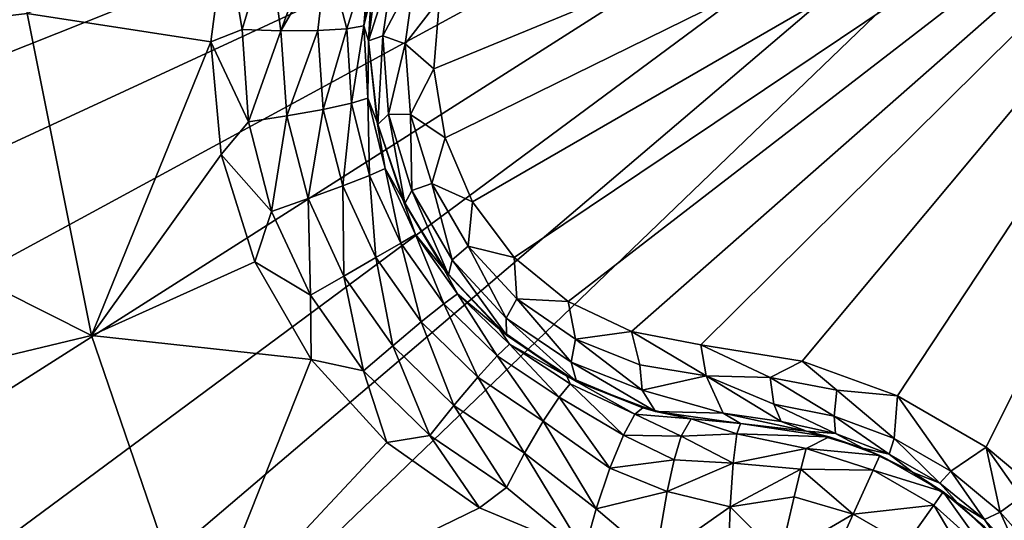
# Model space of a CAD drawing. Header units: metres. Extents: x -205 to 205, y -104 to 104.
# Tile 227 of 256: x -97.8 to -95.77, y -50.68 to -49.65. Entities that reach past the tile are written whole.
import ezdxf

# ---------------------------------------------------------------- set-up
doc = ezdxf.new("R2010")
doc.units = ezdxf.units.M
doc.layers.add('solid_01_2-CONSUMER_EHM_BOX_SW0001', color=7, linetype='CONTINUOUS')

msp = doc.modelspace()

# ---------------------------------------------------------------- linework, layer by layer
at = {"layer": 'solid_01_2-CONSUMER_EHM_BOX_SW0001'}
for points in [[(-200.010849, -74.958488), (-200.010773, 75.041512), (-0.010778, 75.04142)], [(-0.010849, -74.95858), (-200.010849, -74.958488), (-0.010778, 75.04142)], [(-170.055008, -42.727257, 75), (-185.61615, -63.545567, 75), (-76.416145, -63.561199, 75)], [(-169.287933, -42.893063, 75), (-170.055008, -42.727257, 75), (-76.416145, -63.561199, 75)], [(-168.513199, -42.948013, 75), (-169.287933, -42.893063, 75), (-76.416145, -63.561199, 75)], [(-93.513199, -42.958752, 75), (-168.513199, -42.948013, 75), (-76.416145, -63.561199, 75)], [(-106.367622, -47.29911, 1.911433), (-106.446991, -47.393692, 1.771438), (-96.653656, -55.450394, 1.911131)], [(-98.956345, -53.490986, 1.940868), (-106.367622, -47.29911, 1.911433), (-96.653656, -55.450394, 1.911131)], [(-106.446991, -47.393692, 1.771438), (-106.541695, -47.506557, 1.656828), (-96.733055, -55.545017, 1.771182)], [(-106.446991, -47.393692, 1.771438), (-96.733055, -55.545017, 1.771182), (-96.653656, -55.450394, 1.911131)], [(-106.541695, -47.506557, 1.656828), (-106.648331, -47.63364, 1.571667), (-96.827782, -55.657913, 1.656628)], [(-106.541695, -47.506557, 1.656828), (-96.827782, -55.657913, 1.656628), (-96.733055, -55.545017, 1.771182)], [(-113.110252, -55.435459, 1.571667), (-96.934219, -55.784756, 1.571667), (-106.648331, -47.63364, 1.571667)], [(-106.648331, -47.63364, 1.571667), (-96.934219, -55.784756, 1.571667), (-96.827782, -55.657913, 1.656628)], [(-105.264, -48.557068, 72), (-94.914001, -48.558552, 72), (-105.264458, -51.773769, 72)], [(-94.914001, -48.558552, 72), (-104.639565, -51.935703, 72), (-105.264458, -51.773769, 72)], [(-94.914001, -48.558552, 72), (-104.04689, -52.190155, 72), (-104.639565, -51.935703, 72)], [(-94.914001, -48.558552, 72), (-103.498871, -52.53186, 72), (-104.04689, -52.190155, 72)], [(-94.914001, -48.558552, 72), (-103.009422, -52.952187, 72), (-103.498871, -52.53186, 72)], [(-94.914001, -48.558552, 72), (-102.589233, -53.441757, 72), (-103.009422, -52.952187, 72)], [(-94.914001, -48.558552, 72), (-102.247688, -53.989876, 72), (-102.589233, -53.441757, 72)], [(-94.914001, -48.558552, 72), (-101.993408, -54.582623, 72), (-102.247688, -53.989876, 72)], [(-94.914001, -48.558552, 72), (-101.83165, -55.207561, 72), (-101.993408, -54.582623, 72)], [(-94.914001, -48.558552, 72), (-94.914948, -55.208549, 72), (-101.83165, -55.207561, 72)], [(-97.780785, -49.63377, 18.242689), (-97.825188, -48.958534, 18.256664), (-98.739738, -49.746834, 17.803967)], [(-96.944382, -49.747856, 16.639137), (-96.921265, -49.889481, 16.660563), (-95.024818, -48.958534, 15.440842)], [(-96.93235, -49.604027, 16.603502), (-96.944382, -49.747856, 16.639137), (-95.024818, -48.958534, 15.440842)], [(-96.921265, -49.889481, 16.660563), (-96.865089, -50.02108, 16.667706), (-95.024818, -48.958534, 15.440842)], [(-96.865089, -50.02108, 16.667706), (-96.77919, -50.135509, 16.660553), (-95.024818, -48.958534, 15.440842)], [(-96.77919, -50.135509, 16.660553), (-96.668091, -50.226315, 16.639118), (-95.024818, -48.958534, 15.440842)], [(-96.668091, -50.226315, 16.639118), (-96.537552, -50.287773, 16.603487), (-95.024818, -48.958534, 15.440842)], [(-96.537552, -50.287773, 16.603487), (-96.395241, -50.31501, 16.554106), (-95.024818, -48.958534, 15.440842)], [(-96.395241, -50.31501, 16.554106), (-96.186638, -50.348904, 16.486938), (-95.024818, -48.958534, 15.440842)], [(-96.186638, -50.348904, 16.486938), (-95.990402, -50.420181, 16.452236), (-95.024818, -48.958534, 15.440842)], [(-95.990402, -50.420181, 16.452236), (-95.807907, -50.525536, 16.45223), (-95.024818, -48.958534, 15.440842)], [(-95.807907, -50.525536, 16.45223), (-95.648064, -50.659832, 16.486921), (-95.024818, -48.958534, 15.440842)], [(-97.403, -49.69239, 18.36581), (-97.373276, -49.461956, 18.393747), (-97.780785, -49.63377, 18.242689)], [(-97.338745, -49.666492, 18.379658), (-97.373276, -49.461956, 18.393747), (-97.403, -49.69239, 18.36581)], [(-97.284653, -49.484497, 18.401863), (-97.373276, -49.461956, 18.393747), (-97.338745, -49.666492, 18.379658)], [(-97.284653, -49.484497, 18.401863), (-97.338745, -49.666492, 18.379658), (-97.259407, -49.669243, 18.370022)], [(-97.284653, -49.484497, 18.401863), (-97.259407, -49.669243, 18.370022), (-97.198242, -49.501854, 18.376804)], [(-97.259407, -49.669243, 18.370022), (-97.164764, -49.507103, 18.356613), (-97.198242, -49.501854, 18.376804)], [(-97.259407, -49.669243, 18.370022), (-97.183266, -49.668934, 18.333315), (-97.164764, -49.507103, 18.356613)], [(-97.183266, -49.668934, 18.333315), (-97.123642, -49.665352, 18.273516), (-97.164764, -49.507103, 18.356613)], [(-97.164764, -49.507103, 18.356613), (-97.123642, -49.665352, 18.273516), (-97.076118, -49.51281, 18.24468)], [(-97.123642, -49.665352, 18.273516), (-97.088638, -49.659328, 18.2019), (-97.076118, -49.51281, 18.24468)], [(-97.088638, -49.659328, 18.2019), (-97.073387, -49.596939, 18.139544), (-97.056877, -49.504913, 18.155281)], [(-97.076118, -49.51281, 18.24468), (-97.088638, -49.659328, 18.2019), (-97.056877, -49.504913, 18.155281)], [(-97.055054, -49.49754, 16.818287), (-97.073387, -49.596939, 18.139544), (-97.07888, -49.689785, 18.126163)], [(-97.055054, -49.49754, 16.818287), (-97.07888, -49.689785, 18.126163), (-97.07888, -49.689785, 16.853397)], [(-97.025696, -49.524403, 16.690861), (-97.055054, -49.49754, 16.818287), (-97.07888, -49.689785, 16.853397)], [(-97.049149, -49.679955, 16.731564), (-97.025696, -49.524403, 16.690861), (-97.07888, -49.689785, 16.853397)], [(-97.049149, -49.679955, 16.731564), (-96.98333, -49.555016, 16.634918), (-97.025696, -49.524403, 16.690861)], [(-97.049149, -49.679955, 16.731564), (-97.003555, -49.696228, 16.672249), (-96.98333, -49.555016, 16.634918)], [(-96.98333, -49.555016, 16.634918), (-97.003555, -49.696228, 16.672249), (-96.93235, -49.604027, 16.603502)], [(-97.088638, -49.659328, 18.2019), (-97.07888, -49.689785, 18.126163), (-97.073387, -49.596939, 18.139544)], [(-97.003555, -49.696228, 16.672249), (-96.944382, -49.747856, 16.639137), (-96.93235, -49.604027, 16.603502)], [(-97.64843, -50.296234, 18.201031), (-97.780785, -49.63377, 18.242689), (-98.739738, -49.746834, 17.803967)], [(-97.403, -49.69239, 18.36581), (-97.780785, -49.63377, 18.242689), (-97.64843, -50.296234, 18.201031)], [(-97.325462, -49.856525, 18.362474), (-97.338745, -49.666492, 18.379658), (-97.403, -49.69239, 18.36581)], [(-97.259407, -49.669243, 18.370022), (-97.338745, -49.666492, 18.379658), (-97.325462, -49.856525, 18.362474)], [(-97.259407, -49.669243, 18.370022), (-97.325462, -49.856525, 18.362474), (-97.246994, -49.844566, 18.352808)], [(-97.259407, -49.669243, 18.370022), (-97.246994, -49.844566, 18.352808), (-97.183266, -49.668934, 18.333315)], [(-97.246994, -49.844566, 18.352808), (-97.172104, -49.831085, 18.31599), (-97.183266, -49.668934, 18.333315)], [(-97.183266, -49.668934, 18.333315), (-97.172104, -49.831085, 18.31599), (-97.123642, -49.665352, 18.273516)], [(-97.172104, -49.831085, 18.31599), (-97.113953, -49.818268, 18.256014), (-97.123642, -49.665352, 18.273516)], [(-97.123642, -49.665352, 18.273516), (-97.113953, -49.818268, 18.256014), (-97.088638, -49.659328, 18.2019)], [(-97.113953, -49.818268, 18.256014), (-97.080383, -49.808086, 18.184185), (-97.088638, -49.659328, 18.2019)], [(-97.088638, -49.659328, 18.2019), (-97.080383, -49.808086, 18.184185), (-97.07888, -49.689785, 18.126163)], [(-97.382263, -49.924126, 18.346346), (-97.403, -49.69239, 18.36581), (-97.64843, -50.296234, 18.201031)], [(-97.325462, -49.856525, 18.362474), (-97.403, -49.69239, 18.36581), (-97.382263, -49.924126, 18.346346)], [(-97.080383, -49.808086, 18.184185), (-97.060875, -49.85722, 18.108315), (-97.07888, -49.689785, 18.126163)], [(-97.049149, -49.679955, 16.731564), (-97.07888, -49.689785, 16.853397), (-97.059868, -49.861805, 16.873802)], [(-97.07888, -49.689785, 16.853397), (-97.07888, -49.689785, 18.126163), (-97.060875, -49.85722, 18.108315)], [(-97.07888, -49.689785, 16.853397), (-97.060875, -49.85722, 18.108315), (-97.059868, -49.861805, 16.873802)], [(-97.037407, -49.840805, 16.759888), (-97.049149, -49.679955, 16.731564), (-97.059868, -49.861805, 16.873802)], [(-97.037407, -49.840805, 16.759888), (-97.003555, -49.696228, 16.672249), (-97.049149, -49.679955, 16.731564)], [(-97.037407, -49.840805, 16.759888), (-96.992142, -49.841694, 16.698145), (-97.003555, -49.696228, 16.672249)], [(-97.003555, -49.696228, 16.672249), (-96.992142, -49.841694, 16.698145), (-96.944382, -49.747856, 16.639137)], [(-97.64843, -50.296234, 18.201031), (-98.739738, -49.746834, 17.803967), (-98.584328, -50.520046, 17.755054)], [(-96.992142, -49.841694, 16.698145), (-96.921265, -49.889481, 16.660563), (-96.944382, -49.747856, 16.639137)], [(-97.172104, -49.831085, 18.31599), (-97.131813, -49.98838, 18.305311), (-97.113953, -49.818268, 18.256014)], [(-97.131813, -49.98838, 18.305311), (-97.076424, -49.966835, 18.245213), (-97.113953, -49.818268, 18.256014)], [(-97.113953, -49.818268, 18.256014), (-97.076424, -49.966835, 18.245213), (-97.080383, -49.808086, 18.184185)], [(-97.080383, -49.808086, 18.184185), (-97.04454, -49.952938, 18.173237), (-97.060875, -49.85722, 18.108315)], [(-97.076424, -49.966835, 18.245213), (-97.04454, -49.952938, 18.173237), (-97.080383, -49.808086, 18.184185)], [(-97.246994, -49.844566, 18.352808), (-97.203224, -50.014538, 18.342203), (-97.172104, -49.831085, 18.31599)], [(-97.203224, -50.014538, 18.342203), (-97.131813, -49.98838, 18.305311), (-97.172104, -49.831085, 18.31599)], [(-97.037407, -49.840805, 16.759888), (-97.059868, -49.861805, 16.873802), (-97.004021, -50.024906, 16.883411)], [(-96.989334, -49.997547, 16.774441), (-96.992142, -49.841694, 16.698145), (-97.037407, -49.840805, 16.759888)], [(-96.989334, -49.997547, 16.774441), (-97.037407, -49.840805, 16.759888), (-97.004021, -50.024906, 16.883411)], [(-97.278122, -50.040813, 18.351889), (-97.325462, -49.856525, 18.362474), (-97.382263, -49.924126, 18.346346)], [(-97.246994, -49.844566, 18.352808), (-97.325462, -49.856525, 18.362474), (-97.278122, -50.040813, 18.351889)], [(-97.246994, -49.844566, 18.352808), (-97.278122, -50.040813, 18.351889), (-97.203224, -50.014538, 18.342203)], [(-97.04454, -49.952938, 18.173237), (-97.008026, -50.016254, 18.099459), (-97.060875, -49.85722, 18.108315)], [(-97.059868, -49.861805, 16.873802), (-97.060875, -49.85722, 18.108315), (-97.008026, -50.016254, 18.099459)], [(-96.992142, -49.841694, 16.698145), (-96.948311, -49.983131, 16.71142), (-96.921265, -49.889481, 16.660563)], [(-96.989334, -49.997547, 16.774441), (-96.948311, -49.983131, 16.71142), (-96.992142, -49.841694, 16.698145)], [(-97.059868, -49.861805, 16.873802), (-97.008026, -50.016254, 18.099459), (-97.004021, -50.024906, 16.883411)], [(-96.948311, -49.983131, 16.71142), (-96.865089, -50.02108, 16.667706), (-96.921265, -49.889481, 16.660563)], [(-97.312424, -50.144878, 18.336405), (-97.382263, -49.924126, 18.346346), (-97.64843, -50.296234, 18.201031)], [(-97.278122, -50.040813, 18.351889), (-97.382263, -49.924126, 18.346346), (-97.312424, -50.144878, 18.336405)], [(-97.076424, -49.966835, 18.245213), (-97.012329, -50.106022, 18.241562), (-97.04454, -49.952938, 18.173237)], [(-97.04454, -49.952938, 18.173237), (-96.9823, -50.088684, 18.169535), (-97.008026, -50.016254, 18.099459)], [(-97.012329, -50.106022, 18.241562), (-96.9823, -50.088684, 18.169535), (-97.04454, -49.952938, 18.173237)], [(-97.131813, -49.98838, 18.305311), (-97.063759, -50.135715, 18.301702), (-97.076424, -49.966835, 18.245213)], [(-97.063759, -50.135715, 18.301702), (-97.012329, -50.106022, 18.241562), (-97.076424, -49.966835, 18.245213)], [(-97.203224, -50.014538, 18.342203), (-97.129608, -50.173737, 18.338621), (-97.131813, -49.98838, 18.305311)], [(-97.129608, -50.173737, 18.338621), (-97.063759, -50.135715, 18.301702), (-97.131813, -49.98838, 18.305311)], [(-96.989334, -49.997547, 16.774441), (-97.004021, -50.024906, 16.883411), (-96.914284, -50.171604, 16.882154)], [(-96.906891, -50.14035, 16.774441), (-96.948311, -49.983131, 16.71142), (-96.989334, -49.997547, 16.774441)], [(-96.906891, -50.14035, 16.774441), (-96.989334, -49.997547, 16.774441), (-96.914284, -50.171604, 16.882154)], [(-96.948311, -49.983131, 16.71142), (-96.873894, -50.112034, 16.71142), (-96.865089, -50.02108, 16.667706)], [(-96.906891, -50.14035, 16.774441), (-96.873894, -50.112034, 16.71142), (-96.948311, -49.983131, 16.71142)], [(-97.203224, -50.014538, 18.342203), (-97.278122, -50.040813, 18.351889), (-97.198349, -50.213425, 18.348312)], [(-97.203224, -50.014538, 18.342203), (-97.198349, -50.213425, 18.348312), (-97.129608, -50.173737, 18.338621)], [(-96.9823, -50.088684, 18.169535), (-96.922905, -50.160252, 18.099911), (-97.008026, -50.016254, 18.099459)], [(-97.004021, -50.024906, 16.883411), (-97.008026, -50.016254, 18.099459), (-96.922905, -50.160252, 18.099911)], [(-96.873894, -50.112034, 16.71142), (-96.77919, -50.135509, 16.660553), (-96.865089, -50.02108, 16.667706)], [(-97.198349, -50.213425, 18.348312), (-97.278122, -50.040813, 18.351889), (-97.312424, -50.144878, 18.336405)], [(-97.004021, -50.024906, 16.883411), (-96.922905, -50.160252, 18.099911), (-96.914284, -50.171604, 16.882154)], [(-97.012329, -50.106022, 18.241562), (-96.923836, -50.231125, 18.245213), (-96.9823, -50.088684, 18.169535)], [(-96.9823, -50.088684, 18.169535), (-96.895859, -50.210464, 18.173237), (-96.922905, -50.160252, 18.099911)], [(-96.923836, -50.231125, 18.245213), (-96.895859, -50.210464, 18.173237), (-96.9823, -50.088684, 18.169535)], [(-97.063759, -50.135715, 18.301702), (-96.970184, -50.268318, 18.305311), (-97.012329, -50.106022, 18.241562)], [(-96.970184, -50.268318, 18.305311), (-96.923836, -50.231125, 18.245213), (-97.012329, -50.106022, 18.241562)], [(-96.795181, -50.260353, 16.759888), (-96.873894, -50.112034, 16.71142), (-96.906891, -50.14035, 16.774441)], [(-96.873894, -50.112034, 16.71142), (-96.773315, -50.220707, 16.698143), (-96.77919, -50.135509, 16.660553)], [(-96.795181, -50.260353, 16.759888), (-96.773315, -50.220707, 16.698143), (-96.873894, -50.112034, 16.71142)], [(-97.196877, -50.345329, 18.336374), (-97.312424, -50.144878, 18.336405), (-97.64843, -50.296234, 18.201031)], [(-97.198349, -50.213425, 18.348312), (-97.312424, -50.144878, 18.336405), (-97.196877, -50.345329, 18.336374)], [(-97.129608, -50.173737, 18.338621), (-97.028549, -50.317085, 18.342203), (-97.063759, -50.135715, 18.301702)], [(-97.028549, -50.317085, 18.342203), (-96.970184, -50.268318, 18.305311), (-97.063759, -50.135715, 18.301702)], [(-96.906891, -50.14035, 16.774441), (-96.914284, -50.171604, 16.882154), (-96.79483, -50.295338, 16.870089)], [(-96.795181, -50.260353, 16.759888), (-96.906891, -50.14035, 16.774441), (-96.79483, -50.295338, 16.870089)], [(-96.773315, -50.220707, 16.698143), (-96.668091, -50.226315, 16.639118), (-96.77919, -50.135509, 16.660553)], [(-96.895859, -50.210464, 18.173237), (-96.809013, -50.28326, 18.109652), (-96.922905, -50.160252, 18.099911)], [(-96.914284, -50.171604, 16.882154), (-96.922905, -50.160252, 18.099911), (-96.809013, -50.28326, 18.109652)], [(-97.129608, -50.173737, 18.338621), (-97.198349, -50.213425, 18.348312), (-97.088753, -50.368813, 18.351889)], [(-97.129608, -50.173737, 18.338621), (-97.088753, -50.368813, 18.351889), (-97.028549, -50.317085, 18.342203)], [(-96.914284, -50.171604, 16.882154), (-96.809013, -50.28326, 18.109652), (-96.79483, -50.295338, 16.870089)], [(-97.088753, -50.368813, 18.351889), (-97.198349, -50.213425, 18.348312), (-97.196877, -50.345329, 18.336374)], [(-96.923836, -50.231125, 18.245213), (-96.813934, -50.337906, 18.256014), (-96.895859, -50.210464, 18.173237)], [(-96.895859, -50.210464, 18.173237), (-96.788338, -50.313927, 18.184185), (-96.809013, -50.28326, 18.109652)], [(-96.813934, -50.337906, 18.256014), (-96.788338, -50.313927, 18.184185), (-96.895859, -50.210464, 18.173237)], [(-96.661751, -50.350945, 16.731565), (-96.773315, -50.220707, 16.698143), (-96.795181, -50.260353, 16.759888)], [(-96.773315, -50.220707, 16.698143), (-96.653046, -50.303322, 16.672249), (-96.668091, -50.226315, 16.639118)], [(-96.661751, -50.350945, 16.731565), (-96.653046, -50.303322, 16.672249), (-96.773315, -50.220707, 16.698143)], [(-96.970184, -50.268318, 18.305311), (-96.854118, -50.381863, 18.31599), (-96.923836, -50.231125, 18.245213)], [(-96.854118, -50.381863, 18.31599), (-96.813934, -50.337906, 18.256014), (-96.923836, -50.231125, 18.245213)], [(-96.653046, -50.303322, 16.672249), (-96.537552, -50.287773, 16.603487), (-96.668091, -50.226315, 16.639118)], [(-96.795181, -50.260353, 16.759888), (-96.79483, -50.295338, 16.870089), (-96.650711, -50.390526, 16.847332)], [(-96.661751, -50.350945, 16.731565), (-96.795181, -50.260353, 16.759888), (-96.650711, -50.390526, 16.847332)], [(-97.028549, -50.317085, 18.342203), (-96.903229, -50.439976, 18.35281), (-96.970184, -50.268318, 18.305311)], [(-96.903229, -50.439976, 18.35281), (-96.854118, -50.381863, 18.31599), (-96.970184, -50.268318, 18.305311)], [(-96.788338, -50.313927, 18.184185), (-96.670837, -50.379833, 18.128345), (-96.809013, -50.28326, 18.109652)], [(-96.79483, -50.295338, 16.870089), (-96.809013, -50.28326, 18.109652), (-96.670837, -50.379833, 18.128345)], [(-97.430618, -50.933392, 18.132477), (-97.64843, -50.296234, 18.201031), (-98.584328, -50.520046, 17.755054)], [(-97.196877, -50.345329, 18.336374), (-97.64843, -50.296234, 18.201031), (-97.430618, -50.933392, 18.132477)], [(-96.79483, -50.295338, 16.870089), (-96.670837, -50.379833, 18.128345), (-96.650711, -50.390526, 16.847332)], [(-96.515305, -50.408417, 16.690863), (-96.653046, -50.303322, 16.672249), (-96.661751, -50.350945, 16.731565)], [(-96.653046, -50.303322, 16.672249), (-96.520638, -50.356419, 16.634916), (-96.537552, -50.287773, 16.603487)], [(-96.515305, -50.408417, 16.690863), (-96.520638, -50.356419, 16.634916), (-96.653046, -50.303322, 16.672249)], [(-96.383652, -50.378899, 16.587629), (-96.395241, -50.31501, 16.554106), (-96.537552, -50.287773, 16.603487)], [(-96.520638, -50.356419, 16.634916), (-96.383652, -50.378899, 16.587629), (-96.537552, -50.287773, 16.603487)], [(-97.028549, -50.317085, 18.342203), (-97.088753, -50.368813, 18.351889), (-96.952827, -50.501953, 18.362474)], [(-97.028549, -50.317085, 18.342203), (-96.952827, -50.501953, 18.362474), (-96.903229, -50.439976, 18.35281)], [(-96.813934, -50.337906, 18.256014), (-96.686356, -50.422756, 18.273518), (-96.788338, -50.313927, 18.184185)], [(-96.788338, -50.313927, 18.184185), (-96.663635, -50.395458, 18.2019), (-96.670837, -50.379833, 18.128345)], [(-96.686356, -50.422756, 18.273518), (-96.663635, -50.395458, 18.2019), (-96.788338, -50.313927, 18.184185)], [(-96.252022, -50.382614, 16.533422), (-96.186638, -50.348904, 16.486938), (-96.395241, -50.31501, 16.554106)], [(-96.252022, -50.382614, 16.533422), (-96.395241, -50.31501, 16.554106), (-96.383652, -50.378899, 16.587629)], [(-97.040695, -50.516525, 18.346268), (-97.196877, -50.345329, 18.336374), (-97.430618, -50.933392, 18.132477)], [(-97.088753, -50.368813, 18.351889), (-97.196877, -50.345329, 18.336374), (-97.040695, -50.516525, 18.346268)], [(-96.854118, -50.381863, 18.31599), (-96.719269, -50.472603, 18.333315), (-96.813934, -50.337906, 18.256014)], [(-96.719269, -50.472603, 18.333315), (-96.686356, -50.422756, 18.273518), (-96.813934, -50.337906, 18.256014)], [(-96.661751, -50.350945, 16.731565), (-96.650711, -50.390526, 16.847332), (-96.487862, -50.452381, 16.814066)], [(-96.515305, -50.408417, 16.690863), (-96.661751, -50.350945, 16.731565), (-96.487862, -50.452381, 16.814066)], [(-96.383652, -50.378899, 16.587629), (-96.520638, -50.356419, 16.634916), (-96.515305, -50.408417, 16.690863)], [(-96.252022, -50.382614, 16.533422), (-96.114815, -50.408695, 16.492527), (-96.186638, -50.348904, 16.486938)], [(-96.114815, -50.408695, 16.492527), (-95.990402, -50.420181, 16.452236), (-96.186638, -50.348904, 16.486938)], [(-96.952827, -50.501953, 18.362474), (-97.088753, -50.368813, 18.351889), (-97.040695, -50.516525, 18.346268)], [(-96.903229, -50.439976, 18.35281), (-96.757607, -50.538391, 18.370024), (-96.854118, -50.381863, 18.31599)], [(-96.757607, -50.538391, 18.370024), (-96.719269, -50.472603, 18.333315), (-96.854118, -50.381863, 18.31599)], [(-96.670837, -50.379833, 18.128345), (-96.530487, -50.457867, 18.244682), (-96.51403, -50.445156, 18.155281)], [(-96.663635, -50.395458, 18.2019), (-96.530487, -50.457867, 18.244682), (-96.670837, -50.379833, 18.128345)], [(-96.650711, -50.390526, 16.847332), (-96.670837, -50.379833, 18.128345), (-96.51403, -50.445156, 18.155281)], [(-96.348915, -50.456207, 16.680105), (-96.383652, -50.378899, 16.587629), (-96.515305, -50.408417, 16.690863)], [(-96.229843, -50.472965, 16.652754), (-96.383652, -50.378899, 16.587629), (-96.348915, -50.456207, 16.680105)], [(-96.244453, -50.437012, 16.586761), (-96.383652, -50.378899, 16.587629), (-96.229843, -50.472965, 16.652754)], [(-96.244453, -50.437012, 16.586761), (-96.252022, -50.382614, 16.533422), (-96.383652, -50.378899, 16.587629)], [(-96.120407, -50.461895, 16.547297), (-96.114815, -50.408695, 16.492527), (-96.252022, -50.382614, 16.533422)], [(-96.120407, -50.461895, 16.547297), (-96.252022, -50.382614, 16.533422), (-96.244453, -50.437012, 16.586761)], [(-96.686356, -50.422756, 18.273518), (-96.554207, -50.501099, 18.321918), (-96.663635, -50.395458, 18.2019)], [(-96.663635, -50.395458, 18.2019), (-96.554207, -50.501099, 18.321918), (-96.530487, -50.457867, 18.244682)], [(-96.650711, -50.390526, 16.847332), (-96.51403, -50.445156, 18.155281), (-96.487862, -50.452381, 16.814066)], [(-96.515305, -50.408417, 16.690863), (-96.487862, -50.452381, 16.814066), (-96.348915, -50.456207, 16.680105)], [(-96.719269, -50.472603, 18.333315), (-96.582062, -50.569111, 18.376806), (-96.686356, -50.422756, 18.273518)], [(-96.686356, -50.422756, 18.273518), (-96.582062, -50.569111, 18.376806), (-96.554207, -50.501099, 18.321918)], [(-95.996841, -50.508266, 16.525846), (-96.114815, -50.408695, 16.492527), (-96.120407, -50.461895, 16.547297)], [(-95.996841, -50.508266, 16.525846), (-95.990402, -50.420181, 16.452236), (-96.114815, -50.408695, 16.492527)], [(-95.880669, -50.575367, 16.525867), (-95.990402, -50.420181, 16.452236), (-95.996841, -50.508266, 16.525846)], [(-95.880669, -50.575367, 16.525867), (-95.807907, -50.525536, 16.45223), (-95.990402, -50.420181, 16.452236)], [(-96.903229, -50.439976, 18.35281), (-96.952827, -50.501953, 18.362474), (-96.794891, -50.608471, 18.37966)], [(-96.903229, -50.439976, 18.35281), (-96.794891, -50.608471, 18.37966), (-96.757607, -50.538391, 18.370024)], [(-96.41465, -50.467575, 18.172096), (-96.51403, -50.445156, 18.155281), (-96.530487, -50.457867, 18.244682)], [(-96.487862, -50.452381, 16.814066), (-96.51403, -50.445156, 18.155281), (-96.41465, -50.467575, 18.172096)], [(-96.244453, -50.437012, 16.586761), (-96.229843, -50.472965, 16.652754), (-96.117722, -50.497417, 16.615061)], [(-96.120407, -50.461895, 16.547297), (-96.244453, -50.437012, 16.586761), (-96.117722, -50.497417, 16.615061)], [(-96.435165, -50.503021, 18.304127), (-96.530487, -50.457867, 18.244682), (-96.554207, -50.501099, 18.321918)], [(-96.435165, -50.503021, 18.304127), (-96.41465, -50.467575, 18.172096), (-96.530487, -50.457867, 18.244682)], [(-96.487862, -50.452381, 16.814066), (-96.41465, -50.467575, 18.172096), (-96.313385, -50.476978, 18.184393)], [(-96.487862, -50.452381, 16.814066), (-96.313385, -50.476978, 18.184393), (-96.313385, -50.476978, 16.770613)], [(-96.348915, -50.456207, 16.680105), (-96.487862, -50.452381, 16.814066), (-96.313385, -50.476978, 16.770613)], [(-96.435165, -50.503021, 18.304127), (-96.320976, -50.498264, 18.285561), (-96.41465, -50.467575, 18.172096)], [(-96.41465, -50.467575, 18.172096), (-96.320976, -50.498264, 18.285561), (-96.313385, -50.476978, 18.184393)], [(-96.177765, -50.49321, 16.708679), (-96.348915, -50.456207, 16.680105), (-96.313385, -50.476978, 16.770613)], [(-96.229843, -50.472965, 16.652754), (-96.348915, -50.456207, 16.680105), (-96.177765, -50.49321, 16.708679)], [(-96.120407, -50.461895, 16.547297), (-96.117722, -50.497417, 16.615061), (-96.007072, -50.540039, 16.594748)], [(-95.996841, -50.508266, 16.525846), (-96.120407, -50.461895, 16.547297), (-96.007072, -50.540039, 16.594748)], [(-96.757607, -50.538391, 18.370024), (-96.610237, -50.652626, 18.401863), (-96.719269, -50.472603, 18.333315)], [(-96.719269, -50.472603, 18.333315), (-96.610237, -50.652626, 18.401863), (-96.582062, -50.569111, 18.376806)], [(-96.130882, -50.504807, 18.189005), (-96.313385, -50.476978, 18.184393), (-96.320976, -50.498264, 18.285561)], [(-96.313385, -50.476978, 16.770613), (-96.313385, -50.476978, 18.184393), (-96.130882, -50.504807, 18.189005)], [(-96.177765, -50.49321, 16.708679), (-96.313385, -50.476978, 16.770613), (-96.130882, -50.504807, 18.189005)], [(-96.117722, -50.497417, 16.615061), (-96.229843, -50.472965, 16.652754), (-96.177765, -50.49321, 16.708679)], [(-96.952827, -50.501953, 18.362474), (-97.040695, -50.516525, 18.346268), (-96.850624, -50.650524, 18.365673)], [(-96.794891, -50.608471, 18.37966), (-96.952827, -50.501953, 18.362474), (-96.850624, -50.650524, 18.365673)], [(-96.449448, -50.551979, 18.36202), (-96.554207, -50.501099, 18.321918), (-96.582062, -50.569111, 18.376806)], [(-96.449448, -50.551979, 18.36202), (-96.435165, -50.503021, 18.304127), (-96.554207, -50.501099, 18.321918)], [(-96.449448, -50.551979, 18.36202), (-96.328461, -50.558823, 18.369303), (-96.435165, -50.503021, 18.304127)], [(-96.435165, -50.503021, 18.304127), (-96.328461, -50.558823, 18.369303), (-96.320976, -50.498264, 18.285561)], [(-96.178375, -50.528244, 18.314999), (-96.320976, -50.498264, 18.285561), (-96.328461, -50.558823, 18.369303)], [(-96.178375, -50.528244, 18.314999), (-96.130882, -50.504807, 18.189005), (-96.320976, -50.498264, 18.285561)], [(-96.026421, -50.542809, 18.189606), (-96.130882, -50.504807, 18.189005), (-96.178375, -50.528244, 18.314999)], [(-96.177765, -50.49321, 16.708679), (-96.130882, -50.504807, 18.189005), (-96.061462, -50.528088, 16.674862)], [(-96.117722, -50.497417, 16.615061), (-96.177765, -50.49321, 16.708679), (-96.061462, -50.528088, 16.674862)], [(-96.061462, -50.528088, 16.674862), (-96.130882, -50.504807, 18.189005), (-96.026421, -50.542809, 18.189606)], [(-96.007072, -50.540039, 16.594748), (-96.117722, -50.497417, 16.615061), (-96.061462, -50.528088, 16.674862)], [(-95.996841, -50.508266, 16.525846), (-96.007072, -50.540039, 16.594748), (-95.903099, -50.600094, 16.594767)], [(-95.880669, -50.575367, 16.525867), (-95.996841, -50.508266, 16.525846), (-95.903099, -50.600094, 16.594767)], [(-97.430618, -50.933392, 18.132477), (-98.584328, -50.520046, 17.755054), (-98.328629, -51.263378, 17.674574)], [(-96.850624, -50.650524, 18.365673), (-97.040695, -50.516525, 18.346268), (-97.430618, -50.933392, 18.132477)], [(-96.1894, -50.571308, 18.370676), (-96.178375, -50.528244, 18.314999), (-96.328461, -50.558823, 18.369303)], [(-96.040443, -50.572857, 18.314009), (-96.178375, -50.528244, 18.314999), (-96.1894, -50.571308, 18.370676)], [(-96.040443, -50.572857, 18.314009), (-96.026421, -50.542809, 18.189606), (-96.178375, -50.528244, 18.314999)], [(-96.061462, -50.528088, 16.674862), (-96.026421, -50.542809, 18.189606), (-95.959373, -50.577145, 16.664257)], [(-96.007072, -50.540039, 16.594748), (-96.061462, -50.528088, 16.674862), (-95.959373, -50.577145, 16.664257)], [(-95.778816, -50.659168, 16.547346), (-95.807907, -50.525536, 16.45223), (-95.880669, -50.575367, 16.525867)], [(-95.735527, -50.627747, 16.492579), (-95.648064, -50.659832, 16.486921), (-95.807907, -50.525536, 16.45223)], [(-95.778816, -50.659168, 16.547346), (-95.735527, -50.627747, 16.492579), (-95.807907, -50.525536, 16.45223)], [(-96.757607, -50.538391, 18.370024), (-96.794891, -50.608471, 18.37966), (-96.635025, -50.740646, 18.393747)], [(-96.757607, -50.538391, 18.370024), (-96.635025, -50.740646, 18.393747), (-96.610237, -50.652626, 18.401863)], [(-95.896339, -50.61787, 18.189602), (-96.026421, -50.542809, 18.189606), (-96.040443, -50.572857, 18.314009)], [(-95.959373, -50.577145, 16.664257), (-96.026421, -50.542809, 18.189606), (-95.959366, -50.577148, 18.189684)], [(-95.896339, -50.61787, 18.189602), (-95.959366, -50.577148, 18.189684), (-96.026421, -50.542809, 18.189606)], [(-95.903099, -50.600094, 16.594767), (-96.007072, -50.540039, 16.594748), (-95.959373, -50.577145, 16.664257)], [(-96.464264, -50.616985, 18.402061), (-96.582062, -50.569111, 18.376806), (-96.610237, -50.652626, 18.401863)], [(-96.464264, -50.616985, 18.402061), (-96.449448, -50.551979, 18.36202), (-96.582062, -50.569111, 18.376806)], [(-96.464264, -50.616985, 18.402061), (-96.328461, -50.558823, 18.369303), (-96.449448, -50.551979, 18.36202)], [(-96.464264, -50.616985, 18.402061), (-96.334549, -50.648247, 18.42128), (-96.328461, -50.558823, 18.369303)], [(-96.1894, -50.571308, 18.370676), (-96.328461, -50.558823, 18.369303), (-96.334549, -50.648247, 18.42128)], [(-96.20314, -50.627785, 18.411446), (-96.1894, -50.571308, 18.370676), (-96.334549, -50.648247, 18.42128)], [(-96.081589, -50.663448, 18.410345), (-96.1894, -50.571308, 18.370676), (-96.20314, -50.627785, 18.411446)], [(-96.081589, -50.663448, 18.410345), (-96.040443, -50.572857, 18.314009), (-96.1894, -50.571308, 18.370676)], [(-95.915337, -50.645046, 18.314011), (-96.040443, -50.572857, 18.314009), (-96.081589, -50.663448, 18.410345)], [(-95.915337, -50.645046, 18.314011), (-95.896339, -50.61787, 18.189602), (-96.040443, -50.572857, 18.314009)], [(-95.959373, -50.577145, 16.664257), (-95.959366, -50.577148, 18.189684), (-95.896339, -50.61787, 18.189602)], [(-95.959373, -50.577145, 16.664257), (-95.896339, -50.61787, 18.189602), (-95.865799, -50.641048, 16.674856)], [(-95.903099, -50.600094, 16.594767), (-95.959373, -50.577145, 16.664257), (-95.865799, -50.641048, 16.674856)], [(-95.880669, -50.575367, 16.525867), (-95.903099, -50.600094, 16.594767), (-95.810936, -50.674591, 16.615108)], [(-95.778816, -50.659168, 16.547346), (-95.880669, -50.575367, 16.525867), (-95.810936, -50.674591, 16.615108)], [(-96.794891, -50.608471, 18.37966), (-96.850624, -50.650524, 18.365673), (-96.635025, -50.740646, 18.393747)], [(-95.810936, -50.674591, 16.615108), (-95.903099, -50.600094, 16.594767), (-95.865799, -50.641048, 16.674856)], [(-96.487946, -50.756466, 18.416172), (-96.464264, -50.616985, 18.402061), (-96.610237, -50.652626, 18.401863)], [(-96.487946, -50.756466, 18.416172), (-96.334549, -50.648247, 18.42128), (-96.464264, -50.616985, 18.402061)], [(-96.231812, -50.751534, 18.438089), (-96.20314, -50.627785, 18.411446), (-96.334549, -50.648247, 18.42128)], [(-96.081589, -50.663448, 18.410345), (-96.20314, -50.627785, 18.411446), (-96.231812, -50.751534, 18.438089)], [(-95.807716, -50.742104, 18.315002), (-95.896339, -50.61787, 18.189602), (-95.915337, -50.645046, 18.314011)], [(-95.807716, -50.742104, 18.315002), (-95.810974, -50.689476, 18.189007), (-95.896339, -50.61787, 18.189602)], [(-95.865799, -50.641048, 16.674856), (-95.896339, -50.61787, 18.189602), (-95.810974, -50.689476, 18.189007)], [(-95.695328, -50.754101, 16.586803), (-95.735527, -50.627747, 16.492579), (-95.778816, -50.659168, 16.547346)], [(-96.635025, -50.740646, 18.393747), (-96.850624, -50.650524, 18.365673), (-97.430618, -50.933392, 18.132477)], [(-96.487946, -50.756466, 18.416172), (-96.338211, -50.751228, 18.432564), (-96.334549, -50.648247, 18.42128)], [(-96.231812, -50.751534, 18.438089), (-96.334549, -50.648247, 18.42128), (-96.338211, -50.751228, 18.432564)], [(-95.973183, -50.725998, 18.410345), (-95.915337, -50.645046, 18.314011), (-96.081589, -50.663448, 18.410345)], [(-95.839485, -50.773197, 18.370678), (-95.915337, -50.645046, 18.314011), (-95.973183, -50.725998, 18.410345)], [(-95.839485, -50.773197, 18.370678), (-95.807716, -50.742104, 18.315002), (-95.915337, -50.645046, 18.314011)], [(-95.865799, -50.641048, 16.674856), (-95.810974, -50.689476, 18.189007), (-95.777428, -50.724342, 16.708677)], [(-95.810936, -50.674591, 16.615108), (-95.865799, -50.641048, 16.674856), (-95.777428, -50.724342, 16.708677)], [(-96.487946, -50.756466, 18.416172), (-96.610237, -50.652626, 18.401863), (-96.635025, -50.740646, 18.393747)], [(-96.132637, -50.776608, 18.439505), (-96.081589, -50.663448, 18.410345), (-96.231812, -50.751534, 18.438089)], [(-95.973183, -50.725998, 18.410345), (-96.081589, -50.663448, 18.410345), (-96.132637, -50.776608, 18.439505)], [(-95.778816, -50.659168, 16.547346), (-95.810936, -50.674591, 16.615108), (-95.73378, -50.759415, 16.652798)], [(-95.695328, -50.754101, 16.586803), (-95.778816, -50.659168, 16.547346), (-95.73378, -50.759415, 16.652798)], [(-95.73378, -50.759415, 16.652798), (-95.810936, -50.674591, 16.615108), (-95.777428, -50.724342, 16.708677)]]:
    msp.add_3dface(points, dxfattribs=at)

doc.saveas('drawing.dxf')
